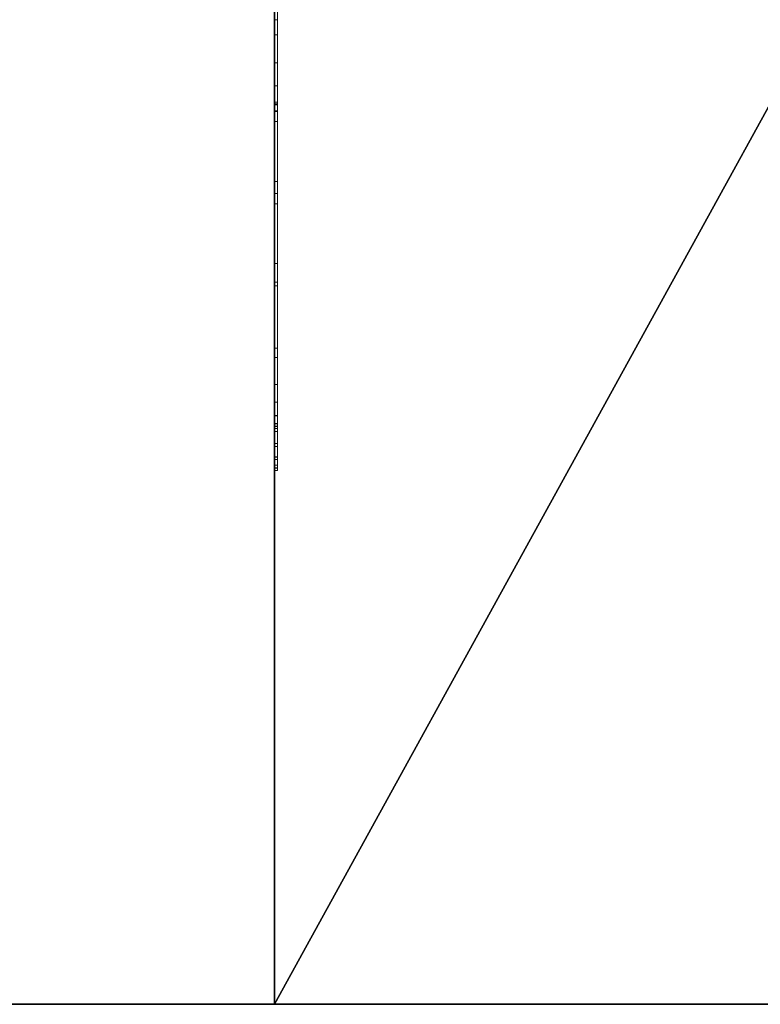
# Model space of a CAD drawing. Header units: millimetres. Extents: x -15850 to -12796, y 730 to 3070.
# Tile 23 of 256: x -14790 to -14556, y 730 to 1042. Entities that reach past the tile are written whole.
import ezdxf

# ---------------------------------------------------------------- set-up
doc = ezdxf.new("R2010")
doc.units = ezdxf.units.MM
for name, color, linetype, lineweight in [('A-FLOR', 192, 'Continuous', 25), ('A-GENM', 13, 'Continuous', 18), ('A-WALL', 113, 'Continuous', 25), ('M-EQPM', 50, 'Continuous', 18)]:
    doc.layers.add(name, color=color, linetype=linetype, lineweight=lineweight)

# ---------------------------------------------------------------- blocks, each defined once
blk = doc.blocks.new('Logo_Geometry_SD_3Dx10- - Mur_horizontal-1137753-3D GeniaSet R32 cas 2_00_Cotés')
at = {"layer": 'M-EQPM'}
mesh = blk.add_polyface(dxfattribs=at)
corners = [(0, 1, 99.66), (58.5, 1, 57.16), (65.5, 1, 64.16), (14.06, 1, 101.53), (8.54, 1, 105.91), (4.32, 1, 111.55), (1.68, 1, 118.08), (0.79, 1, 125.07), (1.73, 1, 132.06), (4.22, 1, 141.38), (84.44, 1, 83.1), (91.5, 1, 90.16), (27.21, 1, 136.87), (21.68, 1, 141.25), (17.46, 1, 146.89), (14.82, 1, 153.42), (13.94, 1, 160.41), (14.87, 1, 167.4), (17.37, 1, 176.72), (110.44, 1, 109.1), (116.02, 1, 114.68), (113.59, 1, 124.8), (113.77, 1, 135.21), (116.53, 1, 145.24), (121.72, 1, 154.27), (128.99, 1, 161.71), (137.89, 1, 167.11), (147.86, 1, 170.11), (158.26, 1, 170.54), (168.43, 1, 168.35), (177.74, 1, 163.69), (185.6, 1, 156.86), (191.49, 1, 148.28), (216.27, 1, 143.47), (195.85, 1, 125.07), (199.95, 1, 102.48), (198.43, 1, 79.58), (191.36, 1, 57.74), (179.17, 1, 38.28), (162.6, 1, 22.39), (142.66, 1, 11.02), (115.7, 1, 2.79), (87.65, 1, 0), (59.59, 1, 2.77), (35.82, 1, 6.16), (12.37, 1, 11.38), (38.75, 1, 37.75), (13.3, 1, 56.24), (7.66, 1, 62.9), (3.46, 1, 70.55), (0.87, 1, 78.89), (0, 1, 87.58), (158.46, 1, 141.75), (158.72, 1, 139.73), (159.5, 1, 137.85), (160.74, 1, 136.23), (162.36, 1, 134.99), (164.24, 1, 134.21), (166.26, 1, 133.95), (168.28, 1, 134.21), (170.16, 1, 134.99), (171.77, 1, 136.23), (173.01, 1, 137.85), (173.79, 1, 139.73), (174.06, 1, 141.75), (173.79, 1, 143.77), (173.01, 1, 145.65), (171.77, 1, 147.26), (170.16, 1, 148.5), (168.28, 1, 149.28), (166.26, 1, 149.55), (164.24, 1, 149.28), (162.36, 1, 148.5), (160.74, 1, 147.26), (159.5, 1, 145.65), (158.72, 1, 143.77)]
mesh.append_faces([[corners[k] for k in face] for face in [(17, 14, 15, 16)]], dxfattribs={"vtx0": -1})
mesh.append_faces([[corners[k] for k in face] for face in [(47, 1, 46), (57, 20, 56), (20, 37, 19), (65, 32, 64), (63, 34, 62), (72, 28, 71)]], dxfattribs={"vtx0": -1, "vtx1": -1})
mesh.append_faces([[corners[k] for k in face] for face in [(39, 11, 19)]], dxfattribs={"vtx0": -1, "vtx1": -1, "vtx2": -1})
mesh.append_faces([[corners[k] for k in face] for face in [(2, 10, 41, 42)]], dxfattribs={"vtx0": -1, "vtx1": -1, "vtx3": -1})
mesh.append_faces([[corners[k] for k in face] for face in [(1, 49, 50), (10, 2, 3, 9), (11, 39, 40, 10), (19, 11, 12, 18), (20, 55, 56), (34, 60, 61), (25, 75, 52, 24), (26, 74, 75, 25), (20, 54, 55), (27, 73, 74, 26), (73, 27, 28, 72), (34, 61, 62), (29, 70, 71, 28), (31, 66, 67, 30), (30, 68, 69), (30, 67, 68)]], dxfattribs={"vtx0": -1, "vtx2": -1})
mesh.append_faces([[corners[k] for k in face] for face in [(1, 47, 48, 49), (8, 4, 5, 6), (54, 20, 21, 22)]], dxfattribs={"vtx0": -1, "vtx3": -1})
mesh.append_faces([[corners[k] for k in face] for face in [(7, 8, 6)]], dxfattribs={"vtx1": -1})
mesh.append_faces([[corners[k] for k in face] for face in [(40, 41, 10), (38, 39, 19, 37), (57, 58, 36), (13, 14, 17), (63, 64, 32)]], dxfattribs={"vtx1": -1, "vtx2": -1})
mesh.append_faces([[corners[k] for k in face] for face in [(43, 44, 46, 1), (36, 37, 20, 57)]], dxfattribs={"vtx1": -1, "vtx2": -1, "vtx3": -1})
mesh.append_faces([[corners[k] for k in face] for face in [(42, 43, 1, 2), (3, 4, 8, 9), (35, 36, 58, 59), (34, 35, 59, 60), (12, 13, 17, 18), (22, 23, 53, 54), (52, 53, 23, 24), (65, 66, 31, 32), (69, 70, 29, 30)]], dxfattribs={"vtx1": -1, "vtx3": -1})
mesh.append_faces([[corners[k] for k in face] for face in [(44, 45, 46), (51, 0, 1, 50)]], dxfattribs={"vtx2": -1})
mesh.append_faces([[corners[k] for k in face] for face in [(32, 33, 34, 63)]], dxfattribs={"vtx2": -1, "vtx3": -1})
mesh = blk.add_polyface(dxfattribs=at)
corners = [(0, 0, 87.58), (0, 0, 99.66), (0, 1, 99.66), (0, 1, 87.58)]
mesh.append_faces([[corners[k] for k in face] for face in [(3, 0, 1, 2)]])
mesh = blk.add_polyface(dxfattribs=at)
corners = [(13.3, 0, 56.24), (7.66, 0, 62.9), (3.46, 0, 70.55), (0.87, 0, 78.89), (0, 0, 87.58), (0, 1, 87.58), (0.87, 1, 78.89), (3.46, 1, 70.55), (7.66, 1, 62.9), (13.3, 1, 56.24)]
mesh.append_faces([[corners[k] for k in face] for face in [(5, 6, 3, 4), (0, 1, 8, 9)]], dxfattribs={"vtx1": -1})
mesh.append_faces([[corners[k] for k in face] for face in [(2, 3, 6, 7), (7, 8, 1, 2)]], dxfattribs={"vtx1": -1, "vtx3": -1})
mesh = blk.add_polyface(dxfattribs=at)
corners = [(0, 0, 99.66), (58.5, 0, 57.16), (58.5, 1, 57.16), (0, 1, 99.66)]
mesh.append_faces([[corners[k] for k in face] for face in [(3, 0, 1, 2)]])
mesh = blk.add_polyface(dxfattribs=at)
corners = [(14.06, 0, 101.53), (8.54, 0, 105.91), (4.32, 0, 111.55), (1.68, 0, 118.08), (0.79, 0, 125.07), (1.73, 0, 132.06), (1.73, 1, 132.06), (0.79, 1, 125.07), (1.68, 1, 118.08), (4.32, 1, 111.55), (8.54, 1, 105.91), (14.06, 1, 101.53)]
mesh.append_faces([[corners[k] for k in face] for face in [(6, 7, 4, 5)]], dxfattribs={"vtx1": -1})
mesh.append_faces([[corners[k] for k in face] for face in [(7, 8, 3, 4), (2, 3, 8, 9), (9, 10, 1, 2)]], dxfattribs={"vtx1": -1, "vtx3": -1})
mesh.append_faces([[corners[k] for k in face] for face in [(10, 11, 0, 1)]], dxfattribs={"vtx3": -1})
mesh = blk.add_polyface(dxfattribs=at)
corners = [(1.73, 0, 132.06), (4.22, 0, 141.38), (4.22, 1, 141.38), (1.73, 1, 132.06)]
mesh.append_faces([[corners[k] for k in face] for face in [(0, 1, 2, 3)]])
mesh = blk.add_polyface(dxfattribs=at)
corners = [(4.22, 0, 141.38), (84.44, 0, 83.1), (84.44, 1, 83.1), (4.22, 1, 141.38)]
mesh.append_faces([[corners[k] for k in face] for face in [(0, 1, 2, 3)]])
mesh = blk.add_polyface(dxfattribs=at)
corners = [(12.37, 0, 11.38), (38.75, 0, 37.75), (38.75, 1, 37.75), (12.37, 1, 11.38)]
mesh.append_faces([[corners[k] for k in face] for face in [(0, 1, 2, 3)]])
mesh = blk.add_polyface(dxfattribs=at)
corners = [(59.59, 0, 2.77), (35.82, 0, 6.16), (12.37, 0, 11.38), (12.37, 1, 11.38), (35.82, 1, 6.16), (59.59, 1, 2.77)]
mesh.append_faces([[corners[k] for k in face] for face in [(5, 0, 1, 4)]], dxfattribs={"vtx2": -1})
mesh.append_faces([[corners[k] for k in face] for face in [(1, 2, 3, 4)]], dxfattribs={"vtx3": -1})
mesh = blk.add_polyface(dxfattribs=at)
corners = [(38.75, 0, 37.75), (13.3, 0, 56.24), (13.3, 1, 56.24), (38.75, 1, 37.75)]
mesh.append_faces([[corners[k] for k in face] for face in [(0, 1, 2, 3)]])
mesh = blk.add_polyface(dxfattribs=at)
corners = [(27.21, 0, 136.87), (21.68, 0, 141.25), (17.46, 0, 146.89), (14.82, 0, 153.42), (13.94, 0, 160.41), (14.87, 0, 167.4), (14.87, 1, 167.4), (13.94, 1, 160.41), (14.82, 1, 153.42), (17.46, 1, 146.89), (21.68, 1, 141.25), (27.21, 1, 136.87)]
mesh.append_faces([[corners[k] for k in face] for face in [(6, 7, 4, 5)]], dxfattribs={"vtx1": -1})
mesh.append_faces([[corners[k] for k in face] for face in [(7, 8, 3, 4), (2, 3, 8, 9), (9, 10, 1, 2)]], dxfattribs={"vtx1": -1, "vtx3": -1})
mesh.append_faces([[corners[k] for k in face] for face in [(10, 11, 0, 1)]], dxfattribs={"vtx3": -1})
mesh = blk.add_polyface(dxfattribs=at)
corners = [(65.5, 0, 64.16), (14.06, 0, 101.53), (14.06, 1, 101.53), (65.5, 1, 64.16)]
mesh.append_faces([[corners[k] for k in face] for face in [(0, 1, 2, 3)]])
mesh = blk.add_polyface(dxfattribs=at)
corners = [(14.87, 0, 167.4), (17.37, 0, 176.72), (17.37, 1, 176.72), (14.87, 1, 167.4)]
mesh.append_faces([[corners[k] for k in face] for face in [(0, 1, 2, 3)]])
mesh = blk.add_polyface(dxfattribs=at)
corners = [(17.37, 0, 176.72), (110.44, 0, 109.1), (110.44, 1, 109.1), (17.37, 1, 176.72)]
mesh.append_faces([[corners[k] for k in face] for face in [(3, 0, 1, 2)]])
mesh = blk.add_polyface(dxfattribs=at)
corners = [(91.5, 0, 90.16), (27.21, 0, 136.87), (27.21, 1, 136.87), (91.5, 1, 90.16)]
mesh.append_faces([[corners[k] for k in face] for face in [(0, 1, 2, 3)]])
mesh = blk.add_polyface(dxfattribs=at)
corners = [(58.5, 0, 57.16), (65.5, 0, 64.16), (65.5, 1, 64.16), (58.5, 1, 57.16)]
mesh.append_faces([[corners[k] for k in face] for face in [(0, 1, 2, 3)]])
mesh = blk.add_polyface(dxfattribs=at)
corners = [(142.66, 0, 11.02), (115.7, 0, 2.79), (87.65, 0, 0), (59.59, 0, 2.77), (59.59, 1, 2.77), (87.65, 1, 0), (115.7, 1, 2.79), (142.66, 1, 11.02)]
mesh.append_faces([[corners[k] for k in face] for face in [(4, 5, 2, 3)]], dxfattribs={"vtx1": -1})
mesh.append_faces([[corners[k] for k in face] for face in [(1, 2, 5, 6)]], dxfattribs={"vtx1": -1, "vtx3": -1})
mesh.append_faces([[corners[k] for k in face] for face in [(6, 7, 0, 1)]], dxfattribs={"vtx3": -1})
mesh = blk.add_polyface(dxfattribs=at)
corners = [(84.44, 0, 83.1), (91.5, 0, 90.16), (91.5, 1, 90.16), (84.44, 1, 83.1)]
mesh.append_faces([[corners[k] for k in face] for face in [(3, 0, 1, 2)]])
mesh = blk.add_polyface(dxfattribs=at)
corners = [(110.44, 0, 109.1), (116.02, 0, 114.68), (116.02, 1, 114.68), (110.44, 1, 109.1)]
mesh.append_faces([[corners[k] for k in face] for face in [(0, 1, 2, 3)]])
mesh = blk.add_polyface(dxfattribs=at)
corners = [(116.02, 0, 114.68), (113.59, 0, 124.8), (113.77, 0, 135.21), (116.53, 0, 145.24), (121.72, 0, 154.27), (128.99, 0, 161.71), (137.89, 0, 167.11), (147.86, 0, 170.11), (158.26, 0, 170.54), (168.43, 0, 168.35), (177.74, 0, 163.69), (185.6, 0, 156.86), (191.49, 0, 148.28), (191.49, 1, 148.28), (185.6, 1, 156.86), (177.74, 1, 163.69), (168.43, 1, 168.35), (158.26, 1, 170.54), (147.86, 1, 170.11), (137.89, 1, 167.11), (128.99, 1, 161.71), (121.72, 1, 154.27), (116.53, 1, 145.24), (113.77, 1, 135.21), (113.59, 1, 124.8), (116.02, 1, 114.68)]
mesh.append_faces([[corners[k] for k in face] for face in [(13, 14, 11, 12), (0, 1, 24, 25)]], dxfattribs={"vtx1": -1})
mesh.append_faces([[corners[k] for k in face] for face in [(14, 15, 10, 11), (16, 17, 8, 9), (15, 16, 9, 10), (17, 18, 7, 8), (6, 7, 18, 19), (19, 20, 5, 6), (20, 21, 4, 5), (22, 23, 2, 3), (21, 22, 3, 4), (23, 24, 1, 2)]], dxfattribs={"vtx1": -1, "vtx3": -1})
mesh = blk.add_polyface(dxfattribs=at)
corners = [(0, 0, 99.66), (0, 0, 87.58), (0.87, 0, 78.89), (3.46, 0, 70.55), (7.66, 0, 62.9), (13.3, 0, 56.24), (38.75, 0, 37.75), (12.37, 0, 11.38), (35.82, 0, 6.16), (59.59, 0, 2.77), (87.65, 0, 0), (115.7, 0, 2.79), (142.66, 0, 11.02), (162.6, 0, 22.39), (179.17, 0, 38.28), (191.36, 0, 57.74), (198.43, 0, 79.58), (199.95, 0, 102.48), (195.85, 0, 125.07), (216.27, 0, 143.47), (191.49, 0, 148.28), (185.6, 0, 156.86), (177.74, 0, 163.69), (168.43, 0, 168.35), (158.26, 0, 170.54), (147.86, 0, 170.11), (137.89, 0, 167.11), (128.99, 0, 161.71), (121.72, 0, 154.27), (116.53, 0, 145.24), (113.77, 0, 135.21), (113.59, 0, 124.8), (116.02, 0, 114.68), (110.44, 0, 109.1), (17.37, 0, 176.72), (14.87, 0, 167.4), (13.94, 0, 160.41), (14.82, 0, 153.42), (17.46, 0, 146.89), (21.68, 0, 141.25), (27.21, 0, 136.87), (91.5, 0, 90.16), (84.44, 0, 83.1), (4.22, 0, 141.38), (1.73, 0, 132.06), (0.79, 0, 125.07), (1.68, 0, 118.08), (4.32, 0, 111.55), (8.54, 0, 105.91), (14.06, 0, 101.53), (65.5, 0, 64.16), (58.5, 0, 57.16), (158.46, 0, 141.75), (158.72, 0, 143.77), (159.5, 0, 145.65), (160.74, 0, 147.26), (162.36, 0, 148.5), (164.24, 0, 149.28), (166.26, 0, 149.55), (168.28, 0, 149.28), (170.16, 0, 148.5), (171.77, 0, 147.26), (173.01, 0, 145.65), (173.79, 0, 143.77), (174.06, 0, 141.75), (173.79, 0, 139.73), (173.01, 0, 137.85), (171.77, 0, 136.23), (170.16, 0, 134.99), (168.28, 0, 134.21), (166.26, 0, 133.95), (164.24, 0, 134.21), (162.36, 0, 134.99), (160.74, 0, 136.23), (159.5, 0, 137.85), (158.72, 0, 139.73)]
mesh.append_faces([[corners[k] for k in face] for face in [(62, 21, 61), (72, 32, 71), (68, 18, 67), (42, 12, 41)]], dxfattribs={"vtx0": -1, "vtx1": -1})
mesh.append_faces([[corners[k] for k in face] for face in [(13, 33, 41, 12)]], dxfattribs={"vtx0": -1, "vtx1": -1, "vtx2": -1})
mesh.append_faces([[corners[k] for k in face] for face in [(51, 6, 9, 10), (42, 50, 11, 12)]], dxfattribs={"vtx0": -1, "vtx1": -1, "vtx3": -1})
mesh.append_faces([[corners[k] for k in face] for face in [(55, 24, 25, 54), (53, 26, 27, 52), (54, 25, 26, 53), (49, 43, 44, 48), (32, 73, 74, 31), (23, 58, 59, 22), (61, 21, 22, 60), (24, 56, 57), (20, 64, 65), (18, 65, 66), (21, 62, 63), (18, 66, 67), (24, 55, 56), (32, 72, 73), (70, 16, 17), (33, 40, 41)]], dxfattribs={"vtx0": -1, "vtx2": -1})
mesh.append_faces([[corners[k] for k in face] for face in [(16, 70, 71, 32)]], dxfattribs={"vtx0": -1, "vtx2": -1, "vtx3": -1})
mesh.append_faces([[corners[k] for k in face] for face in [(52, 27, 28, 29), (44, 46, 47, 48), (51, 3, 4, 5)]], dxfattribs={"vtx0": -1, "vtx3": -1})
mesh.append_faces([[corners[k] for k in face] for face in [(8, 9, 6, 7), (45, 46, 44)]], dxfattribs={"vtx1": -1})
mesh.append_faces([[corners[k] for k in face] for face in [(34, 35, 40, 33), (39, 40, 35, 38), (59, 60, 22), (5, 6, 51), (2, 3, 51), (68, 69, 18), (14, 15, 33, 13)]], dxfattribs={"vtx1": -1, "vtx2": -1})
mesh.append_faces([[corners[k] for k in face] for face in [(75, 52, 29, 30), (74, 75, 30, 31), (23, 24, 57, 58), (20, 21, 63, 64), (49, 50, 42, 43), (50, 51, 10, 11), (69, 70, 17, 18), (15, 16, 32, 33)]], dxfattribs={"vtx1": -1, "vtx3": -1})
mesh.append_faces([[corners[k] for k in face] for face in [(18, 19, 20, 65)]], dxfattribs={"vtx2": -1, "vtx3": -1})
mesh.append_faces([[corners[k] for k in face] for face in [(35, 36, 37, 38), (51, 0, 1, 2)]], dxfattribs={"vtx3": -1})

msp = doc.modelspace()

# ---------------------------------------------------------------- block references
at = {"layer": 'A-GENM', "rotation": 89.9999999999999}
msp.add_blockref('Logo_Geometry_SD_3Dx10- - Mur_horizontal-1137753-3D GeniaSet R32 cas 2_00_Cotés', (-14708.55, 899.03, 2000), dxfattribs=at)

# ---------------------------------------------------------------- meshes
at = {"layer": 'A-FLOR'}
mesh = msp.add_polyface(dxfattribs=at)
corners = [(-14709.55, 730.17, -250), (-14709.55, 2868.53, -250), (-12796.12, 2868.53, -250), (-12796.12, 730.17, -250), (-13509.55, 2817.95, -250), (-13511.26, 2830.89, -250), (-13516.25, 2842.95, -250), (-13524.2, 2853.31, -250), (-13534.55, 2861.25, -250), (-13546.61, 2866.25, -250), (-13559.55, 2867.95, -250), (-13572.49, 2866.25, -250), (-13584.55, 2861.25, -250), (-13594.91, 2853.31, -250), (-13602.85, 2842.95, -250), (-13607.85, 2830.89, -250), (-13609.55, 2817.95, -250), (-13607.85, 2805.01, -250), (-13602.85, 2792.95, -250), (-13594.91, 2782.6, -250), (-13584.55, 2774.65, -250), (-13572.49, 2769.65, -250), (-13559.55, 2767.95, -250), (-13546.61, 2769.65, -250), (-13534.55, 2774.65, -250), (-13524.2, 2782.6, -250), (-13516.25, 2792.95, -250), (-13511.26, 2805.01, -250)]
mesh.append_faces([[corners[k] for k in face] for face in [(22, 3, 21), (12, 1, 11), (7, 2, 6), (4, 2, 27)]], dxfattribs={"vtx0": -1, "vtx1": -1})
mesh.append_faces([[corners[k] for k in face] for face in [(0, 20, 21, 3), (1, 19, 20, 0), (1, 16, 17), (1, 18, 19), (1, 17, 18), (3, 22, 23), (3, 23, 24, 2), (2, 25, 26), (2, 24, 25), (2, 26, 27), (1, 12, 13), (2, 7, 8)]], dxfattribs={"vtx0": -1, "vtx2": -1})
mesh.append_faces([[corners[k] for k in face] for face in [(14, 15, 1), (13, 14, 1), (10, 11, 1), (1, 2, 10), (5, 6, 2), (4, 5, 2), (8, 9, 2), (9, 10, 2), (15, 16, 1)]], dxfattribs={"vtx1": -1, "vtx2": -1})
mesh = msp.add_polyface(dxfattribs=at)
corners = [(-12796.12, 730.17), (-12796.12, 2868.53), (-14709.55, 2868.53), (-14709.55, 730.17), (-13509.55, 2817.95), (-13511.26, 2805.01), (-13516.25, 2792.95), (-13524.2, 2782.6), (-13534.55, 2774.65), (-13546.61, 2769.65), (-13559.55, 2767.95), (-13572.49, 2769.65), (-13584.55, 2774.65), (-13594.91, 2782.6), (-13602.85, 2792.95), (-13607.85, 2805.01), (-13609.55, 2817.95), (-13607.85, 2830.89), (-13602.85, 2842.95), (-13594.91, 2853.31), (-13584.55, 2861.25), (-13572.49, 2866.25), (-13559.55, 2867.95), (-13546.61, 2866.25), (-13534.55, 2861.25), (-13524.2, 2853.31), (-13516.25, 2842.95), (-13511.26, 2830.89)]
mesh.append_faces([[corners[k] for k in face] for face in [(21, 2, 20), (2, 22, 1), (23, 1, 22), (17, 2, 16), (16, 2, 15), (15, 2, 14), (7, 1, 6), (6, 1, 5)]], dxfattribs={"vtx0": -1, "vtx1": -1})
mesh.append_faces([[corners[k] for k in face] for face in [(2, 21, 22), (1, 23, 24), (1, 24, 25), (1, 4, 5), (1, 7, 8, 0), (0, 8, 9)]], dxfattribs={"vtx0": -1, "vtx2": -1})
mesh.append_faces([[corners[k] for k in face] for face in [(17, 18, 2), (19, 20, 2), (18, 19, 2), (25, 26, 1), (27, 4, 1), (26, 27, 1), (13, 14, 2), (9, 10, 0), (10, 11, 0)]], dxfattribs={"vtx1": -1, "vtx2": -1})
mesh.append_faces([[corners[k] for k in face] for face in [(12, 13, 2, 3), (11, 12, 3, 0)]], dxfattribs={"vtx1": -1, "vtx3": -1})
mesh = msp.add_polyface(dxfattribs=at)
corners = [(-14709.55, 2868.53, -250), (-14709.55, 730.17, -250), (-14709.55, 730.17), (-14709.55, 2868.53)]
mesh.append_faces([[corners[k] for k in face] for face in [(0, 1, 2, 3)]])
mesh = msp.add_polyface(dxfattribs=at)
corners = [(-12796.12, 730.17, -250), (-12796.12, 730.17), (-14709.55, 730.17), (-14709.55, 730.17, -250)]
mesh.append_faces([[corners[k] for k in face] for face in [(3, 0, 1, 2)]])
at = {"layer": 'A-WALL'}
mesh = msp.add_polyface(dxfattribs=at)
corners = [(-14910.55, 730.17, -600), (-14910.55, 3069.53, -600), (-14709.55, 3069.53, -600), (-14709.55, 2868.53, -600), (-14709.55, 730.17, -600)]
mesh.append_faces([[corners[k] for k in face] for face in [(3, 0, 1, 2)]], dxfattribs={"vtx0": -1})
mesh.append_faces([[corners[k] for k in face] for face in [(3, 4, 0)]], dxfattribs={"vtx2": -1})
mesh = msp.add_polyface(dxfattribs=at)
corners = [(-14910.55, 3069.53, 2500), (-14910.55, 730.17, 2500), (-14709.55, 730.17, 2500), (-14709.55, 2868.53, 2500), (-14709.55, 3069.53, 2500)]
mesh.append_faces([[corners[k] for k in face] for face in [(3, 0, 1, 2)]], dxfattribs={"vtx0": -1})
mesh.append_faces([[corners[k] for k in face] for face in [(3, 4, 0)]], dxfattribs={"vtx2": -1})
mesh = msp.add_polyface(dxfattribs=at)
corners = [(-14709.55, 3069.53, -600), (-14709.55, 3069.53, 2500), (-14709.55, 2868.53, 2500), (-14709.55, 730.17, 2500), (-14709.55, 730.17), (-14709.55, 730.17, -250), (-14709.55, 730.17, -600), (-14709.55, 2868.53, -600)]
mesh.append_faces([[corners[k] for k in face] for face in [(7, 4, 5, 6)]], dxfattribs={"vtx0": -1})
mesh.append_faces([[corners[k] for k in face] for face in [(2, 3, 4, 7)]], dxfattribs={"vtx2": -1, "vtx3": -1})
mesh.append_faces([[corners[k] for k in face] for face in [(7, 0, 1, 2)]], dxfattribs={"vtx3": -1})
mesh = msp.add_polyface(dxfattribs=at)
corners = [(-14910.55, 730.17, 2500), (-14910.55, 730.17, -600), (-14710.55, 730.17, -600), (-14710.55, 730.17, 2500)]
mesh.append_faces([[corners[k] for k in face] for face in [(0, 1, 2, 3)]])
mesh = msp.add_polyface(dxfattribs=at)
corners = [(-14710.55, 730.17, -600), (-14709.55, 730.17, -600), (-14709.55, 730.17, -250), (-14709.55, 730.17), (-14709.55, 730.17, 2500), (-14710.55, 730.17, 2500)]
mesh.append_faces([[corners[k] for k in face] for face in [(0, 2, 3), (3, 5, 0)]], dxfattribs={"vtx0": -1, "vtx2": -1})
mesh.append_faces([[corners[k] for k in face] for face in [(1, 2, 0)]], dxfattribs={"vtx1": -1})
mesh.append_faces([[corners[k] for k in face] for face in [(3, 4, 5)]], dxfattribs={"vtx2": -1})

doc.saveas('drawing.dxf')
